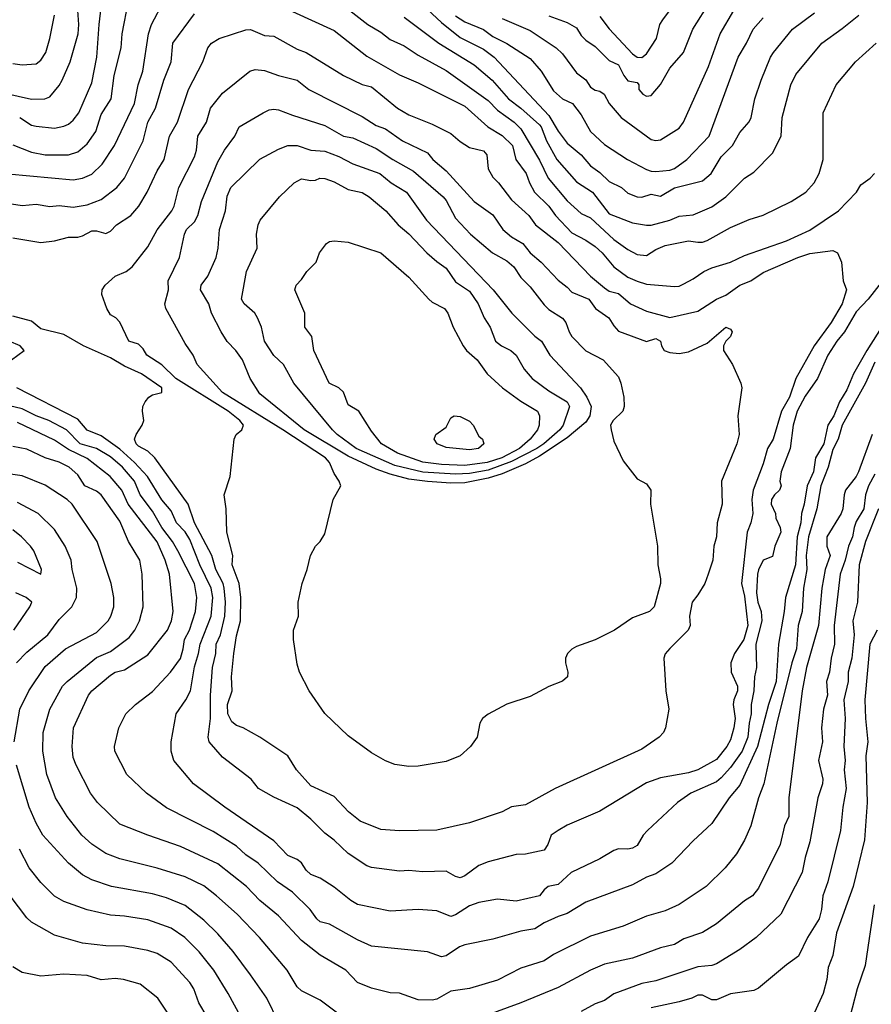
# Model space of a CAD drawing. Header units: metres. Extents: x -46681 to -43747, y -240911 to -237677.
# Tile 90 of 256: x -45751 to -45660, y -240743 to -240637. Entities that reach past the tile are written whole.
import ezdxf

# ---------------------------------------------------------------- set-up
doc = ezdxf.new("R2010")
doc.units = ezdxf.units.M
doc.layers.add('CONTOUR_INDEX', color=1, linetype='Continuous')
doc.layers.add('CONTOUR_INTER', color=3, linetype='Continuous')

msp = doc.modelspace()

# ---------------------------------------------------------------- linework, layer by layer
at = {"layer": 'CONTOUR_INDEX'}
for points, elevation in [([(-45752.6, -240653.54), (-45745.6, -240654.2), (-45744.6, -240654.03), (-45743.6, -240653.6), (-45742.5, -240652.52), (-45741.17, -240650.52), (-45739.04, -240646.02), (-45738.65, -240644.02), (-45738.14, -240642.52), (-45737.53, -240638.52), (-45737.22, -240637.52), (-45735.89, -240635.02)], 125), ([(-45694.6, -240636.61), (-45692.6, -240637.32), (-45691.6, -240637.9), (-45691.1, -240638.71), (-45690.6, -240639.22), (-45689.6, -240639.9), (-45688.1, -240641.39), (-45687.1, -240641.86), (-45686.52, -240643.02), (-45686.1, -240643.58), (-45685.1, -240643.74), (-45684.92, -240644.02), (-45684.94, -240644.52), (-45684.51, -240645.02), (-45684.1, -240645.21), (-45683.6, -240645.16), (-45682.6, -240643.97), (-45681.6, -240642.21), (-45680.12, -240640.52), (-45679.12, -240638.02), (-45677.25, -240635.02)], 120), ([(-45715.92, -240636.02), (-45714.01, -240637.52), (-45712.6, -240638.34), (-45711.6, -240639.15), (-45710.1, -240639.82), (-45708.6, -240640.81), (-45705.6, -240642.45), (-45701.1, -240645.67), (-45700.1, -240646.71), (-45698.3, -240648.02), (-45697.6, -240648.71), (-45695.6, -240652.09), (-45694.65, -240654.02), (-45692.6, -240656.46), (-45691.1, -240657.81), (-45690.1, -240658.26), (-45687.6, -240660.6), (-45686.1, -240661.69), (-45685.1, -240662.22), (-45684.1, -240662.31), (-45683.1, -240661.66), (-45682.1, -240661.25), (-45679.6, -240660.75), (-45678.6, -240660.9), (-45678.1, -240660.89), (-45677.6, -240660.72), (-45675.1, -240659.31), (-45673.1, -240658.46), (-45671.6, -240658), (-45668.6, -240656.52), (-45667.03, -240655.52), (-45666.11, -240654.52), (-45665.6, -240653.52), (-45665.14, -240652.02), (-45665.16, -240647.02), (-45663.75, -240644.02), (-45661.7, -240641.52), (-45659.47, -240639.52)], 125), ([(-45722.59, -240650.52), (-45721.6, -240650.5), (-45720.1, -240651), (-45718.6, -240651.13), (-45717.1, -240651.68), (-45715.6, -240652.47), (-45712.71, -240653.52), (-45711.49, -240654.52), (-45709.87, -240655.52), (-45707.69, -240658.52), (-45700.57, -240666.02), (-45698.54, -240668.52), (-45696.1, -240670.99), (-45695.37, -240671.52), (-45694.48, -240673.02), (-45691.2, -240676.52), (-45690.5, -240677.52), (-45690.06, -240678.52), (-45690.2, -240679.52), (-45690.6, -240680.22), (-45692.6, -240681.87), (-45695.6, -240683.85), (-45697.1, -240684.66), (-45699.6, -240685.75), (-45701.1, -240686.23), (-45703.6, -240686.7), (-45705.1, -240686.74), (-45707.6, -240686.59), (-45709.6, -240686.33), (-45711.6, -240685.79), (-45713.1, -240685.24), (-45716.1, -240683.85), (-45720.83, -240681.02), (-45725.6, -240677.15), (-45726.63, -240675.52), (-45727.46, -240673.52), (-45728.16, -240672.52), (-45729.1, -240671.55), (-45729.75, -240670.52), (-45730.78, -240668.52), (-45731.07, -240667.52), (-45731.95, -240666.02), (-45731.87, -240665.52), (-45731.17, -240664.52), (-45730.29, -240662.52), (-45730.06, -240661.52), (-45729.92, -240659.52), (-45729.27, -240657.52), (-45729.1, -240655.96), (-45728.7, -240655.02), (-45725.6, -240651.98), (-45723.6, -240650.91), (-45722.59, -240650.52)], 130), ([(-45658.25, -240669.02), (-45660.48, -240672.52), (-45661.89, -240675.02), (-45662.6, -240676.72), (-45663.4, -240678.02), (-45664, -240679.52), (-45664.67, -240680.52), (-45665.09, -240682.52), (-45665.96, -240684.02), (-45666.2, -240685.52), (-45666.86, -240687.02), (-45667.18, -240689.02), (-45667.48, -240690.02), (-45667.54, -240691.02), (-45667.96, -240692.52), (-45668.11, -240695.52), (-45669.2, -240699.02), (-45669.32, -240700.52), (-45669.95, -240704.02), (-45670.2, -240708.02), (-45671.01, -240710.52), (-45672.21, -240715.02), (-45674.1, -240719.16), (-45675.25, -240720.52), (-45677.1, -240723.27), (-45679.1, -240725.12), (-45681.4, -240727.52), (-45683.1, -240728.67), (-45684.1, -240729.04), (-45685.6, -240729.85), (-45690.6, -240731.73), (-45692.6, -240732.94), (-45693.6, -240733.25), (-45695.1, -240733.94), (-45696.1, -240734.58), (-45697.6, -240734.82), (-45700.6, -240735.69), (-45703.6, -240736.31), (-45704.18, -240736.52), (-45705.6, -240737.47), (-45706.1, -240737.6), (-45707.6, -240737.03), (-45713.6, -240736.45), (-45715.1, -240735.76), (-45718.1, -240734.06), (-45719.1, -240733.81), (-45719.46, -240733.52), (-45720.2, -240732.52), (-45722.1, -240730.66), (-45723.69, -240729.52), (-45725.77, -240727.52), (-45727.1, -240726.62), (-45728.1, -240725.69), (-45730.6, -240724.12), (-45735.6, -240721.59), (-45737.76, -240720.02), (-45739.85, -240718.02), (-45741.16, -240715.52), (-45741.17, -240715.02), (-45740.71, -240713.02), (-45739.95, -240711.52), (-45738.94, -240710.52), (-45737.1, -240709.11), (-45735.18, -240707.02), (-45734.1, -240705.55), (-45733.8, -240704.52), (-45733.68, -240703.52), (-45733.12, -240702.52), (-45732.5, -240700.52), (-45732.33, -240699.02), (-45732.59, -240697.52), (-45734.37, -240694.02), (-45734.94, -240693.02), (-45736.09, -240691.52), (-45737.1, -240689.74), (-45738.43, -240688.02), (-45739.04, -240686.52), (-45740.32, -240685.02), (-45741.6, -240683.93), (-45743.1, -240683.03), (-45744.85, -240682.52), (-45746.34, -240681.02), (-45748.23, -240680.02), (-45749.6, -240679.52), (-45751.1, -240678.78), (-45759.6, -240676.77)], 125), ([(-45751.6, -240695.23), (-45749.07, -240696.52), (-45749, -240696.02), (-45749.85, -240694.02), (-45750.19, -240693.52), (-45751.16, -240692.52), (-45752.1, -240691.77)], 120), ([(-45751.99, -240702.52), (-45750.26, -240700.02), (-45750.06, -240699.52), (-45750.65, -240699.02), (-45751.78, -240698.52)], 120), ([(-45659.35, -240702.52), (-45660.14, -240704.02), (-45660.68, -240710.02), (-45660.62, -240712.02), (-45660.35, -240714.52), (-45660.57, -240716.02), (-45660.42, -240721.02), (-45660.72, -240725.02), (-45661.94, -240730.02), (-45663.73, -240735.02), (-45664.1, -240737.43), (-45664.6, -240738.73), (-45664.77, -240740.02), (-45665.15, -240741.52), (-45666.1, -240743.55)], 120), ([(-45731.24, -240744.02), (-45732.12, -240742.52), (-45732.68, -240741.02), (-45733.1, -240740.33), (-45735.1, -240738.15), (-45736.6, -240737.21), (-45737.6, -240736.9), (-45740.1, -240736.45), (-45742.1, -240736.41), (-45744.6, -240736.11), (-45747.6, -240735.25), (-45750.1, -240733.86), (-45750.6, -240733.39), (-45752.37, -240731.02)], 120)]:
    msp.add_lwpolyline(points, dxfattribs=dict(at, elevation=elevation))
at = {"layer": 'CONTOUR_INTER'}
for points, elevation in [([(-45751.35, -240647.52), (-45750.1, -240648.32), (-45749.6, -240648.43), (-45747.6, -240648.64), (-45746.6, -240648.44), (-45746.1, -240648.21), (-45745.6, -240647.81), (-45745.01, -240647.02), (-45743.6, -240643.78), (-45743.06, -240641.02), (-45742.82, -240637.52), (-45742.37, -240633.52)], 123), ([(-45689.1, -240636.66), (-45688.1, -240638), (-45685.6, -240640.67), (-45685.1, -240641.05), (-45684.6, -240641.07), (-45684.1, -240640.67), (-45683.04, -240639.02), (-45682.66, -240637.52), (-45682.37, -240637.02), (-45680.1, -240633.94)], 119), ([(-45754.1, -240644.63), (-45750.1, -240645.53), (-45748.64, -240645.52), (-45748.1, -240645.28), (-45747.1, -240644.09), (-45746.78, -240643.52), (-45745.94, -240641.52), (-45745.09, -240638.52), (-45744.99, -240637.52), (-45745.15, -240635.52)], 122), ([(-45752.1, -240650.46), (-45750.1, -240651.22), (-45748.6, -240651.5), (-45746.1, -240651.51), (-45745.1, -240651.2), (-45744.1, -240650.33), (-45743.19, -240649.02), (-45742.6, -240647.19), (-45741.55, -240645.52), (-45741.22, -240643.02), (-45740.45, -240640.02), (-45740.37, -240638.52), (-45739.66, -240635.02)], 124), ([(-45708.1, -240635.46), (-45706.1, -240637.32), (-45704.1, -240638.91), (-45701.6, -240640.19), (-45700.44, -240641.02), (-45694.6, -240647.3), (-45693.6, -240648.98), (-45692.6, -240650.27), (-45691.11, -240651.52), (-45690.1, -240652.69), (-45689.1, -240653.4), (-45688.1, -240654.36), (-45686.8, -240655.02), (-45686.1, -240655.62), (-45685.12, -240656.02), (-45684.6, -240656.06), (-45683.6, -240655.74), (-45682.6, -240655.96), (-45681.1, -240655.06), (-45678.1, -240654.3), (-45677.16, -240653.52), (-45676.1, -240651.73), (-45674.87, -240650.52), (-45674.1, -240649.11), (-45673.1, -240647.99), (-45672.89, -240647.52), (-45672.47, -240645.52), (-45671.81, -240643.52), (-45670.79, -240641.02), (-45670.47, -240640.52), (-45668.44, -240638.02), (-45666.1, -240636.29)], 123), ([(-45754.1, -240656.5), (-45751.1, -240656.97), (-45749.6, -240656.82), (-45748.1, -240657.06), (-45747.1, -240656.97), (-45745.6, -240657.12), (-45744.1, -240656.89), (-45742.6, -240656.31), (-45740.92, -240655.02), (-45740.1, -240654.03), (-45738.09, -240650.02), (-45737.62, -240648.02), (-45736.78, -240646.52), (-45735.89, -240643.52), (-45735.11, -240641.52), (-45734.91, -240639.52), (-45732.6, -240636.39)], 126), ([(-45752.1, -240641.72), (-45751.1, -240641.87), (-45749.6, -240641.75), (-45749.1, -240641.36), (-45748.53, -240640.52), (-45748.11, -240639.02), (-45747.61, -240636.52)], 121), ([(-45722.1, -240636.12), (-45717.6, -240638.17), (-45714.1, -240640.94), (-45710.6, -240642.94), (-45708.6, -240643.8), (-45703.6, -240646.28), (-45701.12, -240648.52), (-45699.6, -240649.45), (-45698.47, -240650.52), (-45698.12, -240652.02), (-45697.03, -240653.52), (-45696.66, -240654.52), (-45696.11, -240655.52), (-45694.6, -240657.02), (-45693.87, -240658.02), (-45692.1, -240659.87), (-45690.6, -240660.66), (-45689.6, -240661.34), (-45688.85, -240662.02), (-45687.6, -240663.54), (-45686.1, -240664.63), (-45685.1, -240665.09), (-45684.1, -240665.38), (-45681.1, -240665.66), (-45680.6, -240665.6), (-45680.1, -240665.37), (-45679.1, -240664.83), (-45677.97, -240664.02), (-45677.1, -240663.64), (-45675.1, -240663.02), (-45673.6, -240662.31), (-45669.1, -240660.74), (-45666.6, -240659.59), (-45663.5, -240657.52), (-45661.56, -240655.52), (-45661.1, -240654.72), (-45660.1, -240654.01), (-45659.63, -240653.52)], 126), ([(-45710.1, -240636.74), (-45706.39, -240639.52), (-45702.6, -240641.85), (-45700.68, -240643.52), (-45698.9, -240645.52), (-45697.6, -240646.49), (-45695.6, -240648.28), (-45695.39, -240648.52), (-45694.85, -240650.02), (-45693.71, -240652.02), (-45691.6, -240654.4), (-45689.91, -240655.52), (-45688.1, -240657.86), (-45685.6, -240658.83), (-45684.1, -240659.05), (-45683.6, -240659.05), (-45681.6, -240658.54), (-45680.6, -240658.09), (-45679.1, -240657.96), (-45677.1, -240657.1), (-45675.6, -240656.03), (-45673.6, -240654.03), (-45672.6, -240653.37), (-45670.6, -240651.32), (-45669.67, -240649.52), (-45669.54, -240647.52), (-45668.62, -240644.02), (-45668.1, -240642.91), (-45665.3, -240639.52), (-45663.1, -240637.96), (-45661.34, -240636.52)], 124), ([(-45704.6, -240636.61), (-45703.6, -240637.24), (-45701.6, -240638.05), (-45700.6, -240638.82), (-45699.1, -240639.57), (-45696.6, -240641.18), (-45695.41, -240642.52), (-45694.1, -240644.65), (-45693.1, -240645.51), (-45692.03, -240646.02), (-45691.1, -240647.23), (-45690.12, -240649.02), (-45688.6, -240650.39), (-45686.15, -240652.02), (-45684.1, -240653.08), (-45683.6, -240653.27), (-45683.1, -240653.3), (-45681.6, -240653.17), (-45681.1, -240652.98), (-45679.77, -240652.02), (-45677.37, -240649.52), (-45674.26, -240641.02), (-45673.37, -240639.52), (-45672.68, -240638.02), (-45671.6, -240636.8)], 122), ([(-45699.6, -240636.89), (-45696.6, -240638.19), (-45693.8, -240640.02), (-45693.1, -240640.69), (-45691.6, -240642.7), (-45690.6, -240643.46), (-45690.1, -240644.25), (-45689.6, -240644.58), (-45689.1, -240644.68), (-45688.65, -240645.02), (-45688.12, -240646.02), (-45686.82, -240647.52), (-45683.6, -240649.86), (-45683.1, -240649.97), (-45682.6, -240649.9), (-45680.6, -240648.64), (-45680.15, -240648.02), (-45677.44, -240642.02), (-45676.22, -240638.52), (-45674.72, -240636.02)], 121), ([(-45728.42, -240638.52), (-45727.1, -240638.1), (-45726.6, -240638.06), (-45725.1, -240638.71), (-45724.1, -240638.78), (-45721.6, -240640.17), (-45720.6, -240640.52), (-45716.62, -240643.02), (-45714.6, -240643.96), (-45713.6, -240644.23), (-45710.83, -240646.52), (-45709.6, -240647.22), (-45707.1, -240648.22), (-45705.1, -240649.21), (-45704.1, -240650.1), (-45703.1, -240650.74), (-45701.6, -240651.08), (-45701.23, -240651.52), (-45701.09, -240653.02), (-45700.6, -240653.93), (-45700, -240654.52), (-45698.6, -240656.35), (-45696.74, -240658.02), (-45696, -240659.02), (-45693.6, -240660.94), (-45690.1, -240664.54), (-45688.6, -240665.8), (-45688.1, -240666.14), (-45687.1, -240666.39), (-45685.82, -240667.52), (-45684.1, -240668.28), (-45681.6, -240668.99), (-45678.6, -240668.29), (-45676.6, -240667.02), (-45675.6, -240666.59), (-45674.1, -240665.5), (-45672.91, -240665.02), (-45671.6, -240664.14), (-45667.86, -240662.52), (-45666.6, -240662.1), (-45664.1, -240661.78), (-45663.6, -240662.05), (-45663.2, -240663.02), (-45663.02, -240665.02), (-45662.64, -240666.02), (-45663.1, -240667.52), (-45664.3, -240669.52), (-45666.12, -240672.02), (-45668.1, -240675.52), (-45668.78, -240677.52), (-45669.62, -240679.02), (-45670.52, -240682.02), (-45671.11, -240683.02), (-45671.6, -240684.67), (-45672.67, -240687.52), (-45672.79, -240688.52), (-45672.71, -240690.02), (-45672.92, -240691.02), (-45673.31, -240692.02), (-45673.91, -240697.52), (-45673.6, -240698.88), (-45673.25, -240702.02), (-45673.66, -240703.52), (-45674.65, -240705.02), (-45675.07, -240706.02), (-45675.03, -240707.02), (-45674.36, -240708.52), (-45674.34, -240709.02), (-45674.75, -240710.02), (-45674.8, -240710.52), (-45674.6, -240712.02), (-45674.73, -240713.02), (-45675.1, -240714.29), (-45675.47, -240715.02), (-45676.6, -240716.39), (-45678.6, -240717.5), (-45679.6, -240717.82), (-45682.6, -240718.37), (-45684.1, -240718.9), (-45689.1, -240721.95), (-45692.6, -240723.46), (-45693.6, -240724.02), (-45694.32, -240724.52), (-45694.7, -240725.52), (-45695.1, -240726.13), (-45697.1, -240726.56), (-45698.1, -240726.59), (-45701.1, -240727.39), (-45702.1, -240727.79), (-45703.6, -240728.9), (-45704.1, -240729.11), (-45704.6, -240728.97), (-45705.6, -240728.38), (-45708.1, -240728.47), (-45709.6, -240728.33), (-45710.6, -240728.38), (-45713.6, -240728), (-45714.1, -240727.8), (-45716.1, -240726.5), (-45717.6, -240725.08), (-45718.6, -240724.31), (-45720.1, -240722.81), (-45721.6, -240721.61), (-45724.1, -240720.45), (-45725.72, -240719.52), (-45726.52, -240718.52), (-45729.6, -240716.17), (-45731.02, -240714.52), (-45731.14, -240714.02), (-45730.88, -240712.02), (-45730.88, -240709.52), (-45730.66, -240706.52), (-45730.31, -240705.02), (-45730.26, -240704.02), (-45729.82, -240703.02), (-45729.34, -240701.02), (-45729.27, -240699.52), (-45729.42, -240698.02), (-45729.53, -240697.52), (-45730.32, -240696.02), (-45730.72, -240694.52), (-45732.61, -240691.02), (-45733.29, -240689.02), (-45736.85, -240684.02), (-45737.6, -240683.32), (-45738.6, -240682.79), (-45738.84, -240682.52), (-45739.02, -240682.02), (-45738.87, -240681.52), (-45738.22, -240680.52), (-45738.05, -240680.02), (-45738.18, -240679.02), (-45738.13, -240678.52), (-45737.9, -240678.02), (-45737.51, -240677.52), (-45737.1, -240677.27), (-45736.09, -240677.02), (-45736.1, -240676.52), (-45738.29, -240675.02), (-45740.1, -240674.2), (-45741.6, -240673.3), (-45744.49, -240672.02), (-45746.6, -240670.79), (-45749.1, -240670.18), (-45750.1, -240669.36), (-45752.1, -240668.82)], 127), ([(-45752.1, -240660.44), (-45749.1, -240660.91), (-45747.6, -240660.74), (-45746.1, -240660.34), (-45745.1, -240660.35), (-45744.6, -240660.22), (-45743.6, -240659.68), (-45743.1, -240659.68), (-45742.1, -240659.95), (-45741.6, -240659.7), (-45740.98, -240659.02), (-45739.42, -240658.02), (-45738.58, -240657.02), (-45737.69, -240655.52), (-45736.6, -240653.23), (-45735.85, -240652.02), (-45735.27, -240649.52), (-45734.43, -240648.02), (-45733.23, -240644.52), (-45731.71, -240641.52), (-45731.17, -240640.02), (-45730.76, -240639.52), (-45729.94, -240639.02), (-45728.42, -240638.52)], 127), ([(-45726.65, -240642.52), (-45726.1, -240642.35), (-45725.1, -240642.45), (-45723.6, -240643), (-45721.6, -240643.5), (-45720.32, -240644.52), (-45714.6, -240647.4), (-45713.1, -240648.37), (-45712.1, -240648.72), (-45710.3, -240650.02), (-45707.6, -240651.3), (-45707.04, -240652.02), (-45705.6, -240653.25), (-45702.58, -240656.52), (-45700.6, -240657.95), (-45699.53, -240659.52), (-45698.6, -240660.3), (-45697.36, -240661.02), (-45696.59, -240662.02), (-45695.42, -240663.02), (-45693.6, -240664.98), (-45692.6, -240665.73), (-45692.1, -240666.27), (-45690.31, -240667.02), (-45689.57, -240668.02), (-45688.13, -240669.02), (-45687.6, -240669.88), (-45687.1, -240670.43), (-45684.1, -240671.56), (-45683.1, -240671.24), (-45682.59, -240671.52), (-45682.51, -240672.02), (-45682.21, -240672.52), (-45681.6, -240672.74), (-45680.6, -240672.82), (-45679.6, -240672.65), (-45677.6, -240671.71), (-45675.6, -240670.01), (-45675.1, -240670.23), (-45674.93, -240670.52), (-45675.09, -240671.02), (-45675.59, -240671.52), (-45675.86, -240672.02), (-45675.85, -240672.52), (-45674.87, -240674.02), (-45673.99, -240676.02), (-45673.89, -240676.52), (-45674.3, -240679.52), (-45674.15, -240681.52), (-45674.4, -240682.52), (-45676.05, -240686.52), (-45675.98, -240689.02), (-45676.51, -240691.02), (-45676.58, -240692.52), (-45676.87, -240693.52), (-45676.99, -240695.02), (-45677.49, -240696.52), (-45677.86, -240697.52), (-45678.6, -240698.75), (-45679.22, -240699.52), (-45679.5, -240701.02), (-45679.42, -240702.02), (-45679.65, -240702.52), (-45681.6, -240704.48), (-45682.1, -240705.08), (-45682.25, -240705.52), (-45682.04, -240709.02), (-45681.72, -240711.02), (-45682.05, -240713.02), (-45682.3, -240713.52), (-45682.76, -240714.02), (-45684.6, -240715.29), (-45693.89, -240719.52), (-45697.1, -240721.28), (-45698.6, -240721.5), (-45699.6, -240722.01), (-45703.1, -240723.2), (-45706.6, -240724), (-45710.6, -240724.07), (-45712.6, -240723.93), (-45714.83, -240723.02), (-45716.09, -240722.02), (-45717.6, -240720.38), (-45720.1, -240719.25), (-45721.64, -240717.52), (-45722.6, -240716.01), (-45725.6, -240714.02), (-45727.36, -240713.02), (-45728.1, -240712.76), (-45728.6, -240712.35), (-45729.01, -240711.52), (-45729.07, -240710.52), (-45728.56, -240709.02), (-45728.62, -240707.52), (-45728.39, -240705.02), (-45728.1, -240703.12), (-45727.67, -240701.52), (-45727.62, -240699.02), (-45727.82, -240697.52), (-45728.56, -240695.52), (-45728.48, -240694.52), (-45729.14, -240692.02), (-45729.21, -240689.52), (-45729.41, -240688.02), (-45728.78, -240686.02), (-45728.35, -240682.02), (-45728.14, -240681.52), (-45727.51, -240681.02), (-45727.35, -240680.52), (-45727.72, -240680.02), (-45728.99, -240679.02), (-45734.6, -240675.52), (-45736.1, -240674.06), (-45737.7, -240673.02), (-45738.1, -240672.33), (-45738.6, -240671.84), (-45739.63, -240671.52), (-45740.6, -240669.48), (-45741.03, -240669.02), (-45741.6, -240668.69), (-45742.01, -240668.02), (-45742.53, -240666.52), (-45742.52, -240666.02), (-45742.17, -240665.52), (-45741.12, -240664.52), (-45739.94, -240664.02), (-45739.29, -240663.52), (-45737.6, -240661.38), (-45736.6, -240659.56), (-45735.04, -240657.52), (-45734.79, -240657.02), (-45734.29, -240655.02), (-45732.6, -240651.72), (-45732.38, -240651.02), (-45732.23, -240649.52), (-45731.31, -240648.02), (-45730.87, -240646.52), (-45729.6, -240644.9), (-45726.65, -240642.52)], 128), ([(-45725.22, -240647.02), (-45724.6, -240646.7), (-45724.1, -240646.61), (-45723.6, -240646.67), (-45722.1, -240647.27), (-45718.6, -240648.36), (-45716.6, -240649.53), (-45715.6, -240649.7), (-45713.1, -240650.85), (-45711.32, -240652.02), (-45709.1, -240653.26), (-45705.92, -240656.02), (-45705.6, -240656.4), (-45704.6, -240658.3), (-45702.97, -240660.02), (-45700.62, -240662.02), (-45699.1, -240662.88), (-45698.35, -240663.52), (-45697.6, -240664.68), (-45696.6, -240665.68), (-45695.1, -240667.61), (-45694.6, -240668.11), (-45693.1, -240669.06), (-45692.77, -240669.52), (-45692.42, -240670.52), (-45692.11, -240671.02), (-45690.6, -240672.55), (-45688.77, -240673.52), (-45687.1, -240675.34), (-45686.85, -240676.02), (-45686.53, -240677.52), (-45686.49, -240678.52), (-45686.66, -240679.02), (-45687.69, -240680.02), (-45687.96, -240680.52), (-45687.89, -240681.02), (-45687.6, -240682.26), (-45686.6, -240684.35), (-45685.1, -240686.27), (-45684.1, -240686.83), (-45683.65, -240687.52), (-45683.66, -240689.02), (-45682.93, -240693.52), (-45682.9, -240695.52), (-45682.61, -240697.02), (-45682.6, -240697.52), (-45683.3, -240700.02), (-45683.8, -240700.52), (-45685.6, -240701.21), (-45687.54, -240702.52), (-45689.6, -240703.58), (-45691.6, -240704.27), (-45692.1, -240704.56), (-45692.59, -240705.02), (-45692.81, -240705.52), (-45692.81, -240706.02), (-45692.53, -240707.02), (-45692.57, -240707.52), (-45693.1, -240708), (-45694.6, -240708.57), (-45696.6, -240709.64), (-45699.1, -240710.48), (-45701.1, -240711.53), (-45701.7, -240712.02), (-45702, -240712.52), (-45702.29, -240714.02), (-45702.97, -240715.02), (-45704.09, -240716.02), (-45705.6, -240716.63), (-45708.6, -240717.13), (-45709.6, -240717.16), (-45711.1, -240716.93), (-45712.1, -240716.55), (-45713.6, -240715.7), (-45716.1, -240713.86), (-45718.6, -240711.47), (-45720.3, -240709.02), (-45721.32, -240707.02), (-45721.6, -240706.19), (-45721.96, -240703.52), (-45721.97, -240702.52), (-45721.44, -240701.02), (-45721.46, -240699.52), (-45721.03, -240697.52), (-45720.5, -240696.02), (-45720.16, -240694.52), (-45719.62, -240693.52), (-45719.1, -240693), (-45718.6, -240692.2), (-45717.72, -240688.52), (-45716.91, -240687.02), (-45717.08, -240686.52), (-45717.6, -240685.71), (-45718.11, -240684.52), (-45718.55, -240684.02), (-45723.12, -240681.02), (-45729.6, -240677.02), (-45732.32, -240674.02), (-45732.74, -240673.02), (-45733.6, -240671.76), (-45735.69, -240668.02), (-45735.78, -240667.52), (-45735.38, -240666.02), (-45735.42, -240665.02), (-45734.2, -240662.52), (-45733.68, -240660.02), (-45733.45, -240659.52), (-45732.6, -240658.7), (-45732.24, -240658.02), (-45731.84, -240656.52), (-45730.1, -240652.26), (-45729.39, -240651.02), (-45728.27, -240649.52), (-45727.79, -240648.52), (-45725.22, -240647.02)], 129), ([(-45719.14, -240654.02), (-45718.6, -240654.05), (-45717.6, -240654.4), (-45716.1, -240655.22), (-45714.6, -240655.57), (-45713.87, -240656.02), (-45712.08, -240657.52), (-45710.76, -240659.02), (-45709.6, -240660), (-45707.66, -240662.02), (-45706.6, -240662.98), (-45705.6, -240663.67), (-45704.6, -240665.15), (-45703.1, -240666.16), (-45702.17, -240667.52), (-45701.53, -240669.02), (-45700.87, -240670.02), (-45700.29, -240671.52), (-45699.66, -240672.02), (-45698.67, -240672.52), (-45698.1, -240673.01), (-45697.23, -240674.52), (-45696.37, -240675.52), (-45694.6, -240676.86), (-45692.61, -240678.02), (-45692.38, -240678.52), (-45693.05, -240680.52), (-45693.41, -240681.02), (-45695.12, -240682.52), (-45695.88, -240683.02), (-45698.6, -240684.44), (-45701.1, -240685.34), (-45703.1, -240685.71), (-45704.6, -240685.8), (-45708.1, -240685.58), (-45711.1, -240684.86), (-45715.24, -240683.02), (-45717.3, -240681.52), (-45717.79, -240681.02), (-45721.93, -240676.02), (-45723.04, -240674.02), (-45724.1, -240673.05), (-45725.07, -240671.52), (-45725.42, -240670.02), (-45725.83, -240669.02), (-45726.13, -240668.52), (-45727.27, -240667.52), (-45727.56, -240667.02), (-45727.02, -240664.02), (-45725.87, -240661.52), (-45725.93, -240660.02), (-45725.77, -240659.02), (-45725.56, -240658.52), (-45723.48, -240656.02), (-45721.9, -240654.52), (-45721.1, -240654.1), (-45720.1, -240654.27), (-45719.6, -240654.23), (-45719.14, -240654.02)], 131), ([(-45718.43, -240661.02), (-45718.1, -240660.8), (-45717.6, -240660.75), (-45716.1, -240660.9), (-45712.6, -240662.04), (-45709.6, -240664.63), (-45707.47, -240667.02), (-45707.1, -240667.34), (-45705.77, -240668.02), (-45705.43, -240668.52), (-45704.86, -240670.02), (-45703.78, -240672.02), (-45703.4, -240672.52), (-45702.29, -240673.52), (-45701.21, -240675.02), (-45699.56, -240676.52), (-45697.6, -240677.95), (-45695.81, -240679.02), (-45695.58, -240679.52), (-45695.61, -240680.52), (-45695.8, -240681.02), (-45696.59, -240682.02), (-45697.74, -240683.02), (-45699.64, -240684.02), (-45701.21, -240684.52), (-45703.6, -240684.85), (-45706.1, -240684.74), (-45708.1, -240684.48), (-45710.82, -240683.52), (-45712.53, -240682.52), (-45713.6, -240681.17), (-45714.98, -240679.02), (-45716.1, -240678.36), (-45716.6, -240677), (-45717.1, -240676.52), (-45718.16, -240676.02), (-45719.81, -240672.52), (-45720.01, -240671.02), (-45720.76, -240670.02), (-45720.76, -240668.52), (-45721.83, -240666.02), (-45721.7, -240665.52), (-45721.1, -240664.89), (-45720.54, -240664.02), (-45719.53, -240663.02), (-45719.18, -240662.02), (-45718.43, -240661.02)], 132), ([(-45658.8, -240665.02), (-45660.31, -240667.02), (-45661.6, -240668.35), (-45662.88, -240670.52), (-45663.69, -240671.52), (-45664.65, -240673.02), (-45665.75, -240675.52), (-45667.1, -240677.42), (-45667.96, -240679.02), (-45668.38, -240680.52), (-45668.68, -240683.02), (-45669.66, -240685.52), (-45669.79, -240686.52), (-45669.67, -240687.02), (-45669.84, -240687.52), (-45670.38, -240688.02), (-45670.69, -240688.52), (-45670.72, -240689.02), (-45670.26, -240690.02), (-45670.22, -240690.52), (-45669.76, -240691.52), (-45669.71, -240692.02), (-45670.34, -240693.52), (-45670.6, -240694.61), (-45671.6, -240695.01), (-45672.1, -240696.04), (-45672.19, -240696.52), (-45672.31, -240698.52), (-45672.15, -240699.52), (-45671.79, -240700.52), (-45671.72, -240701.52), (-45672.38, -240704.02), (-45672.29, -240706.52), (-45672.53, -240707.52), (-45672.6, -240709.02), (-45672.89, -240710.52), (-45672.87, -240711.52), (-45673.1, -240712.52), (-45673.22, -240714.02), (-45673.83, -240715.52), (-45675.1, -240717.25), (-45676.1, -240718.37), (-45676.6, -240718.79), (-45679.35, -240720.02), (-45680.79, -240721.02), (-45684.01, -240724.02), (-45684.48, -240724.52), (-45685.1, -240725.64), (-45685.6, -240725.93), (-45686.1, -240726.04), (-45687.1, -240726.01), (-45687.6, -240726.17), (-45689.1, -240727.06), (-45692.17, -240728.52), (-45693.6, -240729.83), (-45694.64, -240730.02), (-45695.1, -240730.38), (-45695.6, -240731.03), (-45698.1, -240731.62), (-45700.1, -240731.39), (-45702.1, -240731.77), (-45703.1, -240732.11), (-45704.6, -240733.09), (-45705.1, -240733.24), (-45706.6, -240732.63), (-45708.6, -240732.49), (-45711.6, -240732.67), (-45715.1, -240731.95), (-45715.82, -240731.52), (-45717.6, -240730.11), (-45719.1, -240729.15), (-45720.1, -240728.75), (-45720.6, -240728.29), (-45721.1, -240727.48), (-45721.6, -240727.12), (-45722.6, -240726.72), (-45724.1, -240725.13), (-45729.36, -240721.52), (-45732.71, -240719.02), (-45734.81, -240716.52), (-45735.11, -240715.52), (-45735.1, -240714.52), (-45734.58, -240711.52), (-45733.53, -240710.02), (-45733.04, -240709.02), (-45732.6, -240706.47), (-45732.15, -240705.02), (-45731.99, -240704.02), (-45730.82, -240701.02), (-45730.63, -240699.02), (-45730.81, -240698.02), (-45732.04, -240695.52), (-45733.1, -240692.78), (-45733.6, -240691.99), (-45734.53, -240691.02), (-45735.1, -240689.71), (-45736.1, -240688.53), (-45737.63, -240686.02), (-45739.02, -240684.52), (-45740.6, -240683.1), (-45742.6, -240681.66), (-45744.1, -240681.08), (-45745.1, -240679.89), (-45751.64, -240676.52)], 126), ([(-45752.24, -240673.52), (-45750.88, -240672.52), (-45751.3, -240672.02), (-45752.49, -240671.52)], 126), ([(-45659.6, -240673.76), (-45660.62, -240676.02), (-45663.12, -240680.52), (-45663.54, -240682.02), (-45664.1, -240683.15), (-45664.6, -240685.02), (-45665.42, -240687.02), (-45665.82, -240689.52), (-45666.73, -240692.52), (-45666.96, -240694.52), (-45666.92, -240696.02), (-45667.27, -240698.02), (-45667.41, -240700.52), (-45667.82, -240702.02), (-45668.03, -240704.52), (-45668.51, -240706.02), (-45670.11, -240712.52), (-45671.51, -240719.02), (-45672.1, -240720.52), (-45672.9, -240723.52), (-45673.6, -240725.06), (-45674.44, -240726.52), (-45675.65, -240728.02), (-45677.7, -240730.02), (-45680.6, -240731.95), (-45682.1, -240732.64), (-45684.1, -240733.23), (-45686.6, -240734.29), (-45690.1, -240735.38), (-45694.1, -240737.35), (-45695.1, -240738.03), (-45697.6, -240738.81), (-45700.1, -240740.09), (-45703.1, -240740.99), (-45705.1, -240741.26), (-45706.6, -240742.12), (-45707.1, -240742.25), (-45708.6, -240742.19), (-45710.6, -240741.5), (-45711.6, -240741.45), (-45713.6, -240740.96), (-45715.1, -240740.32), (-45716.37, -240739.02), (-45719.1, -240737.41), (-45721.1, -240735.83), (-45723.6, -240733.2), (-45725.6, -240731.53), (-45727.01, -240730.02), (-45730.1, -240727.6), (-45734.1, -240725.75), (-45737.6, -240724.54), (-45740.6, -240723.33), (-45743, -240721.02), (-45743.76, -240720.02), (-45745.3, -240717.02), (-45745.6, -240716.18), (-45745.71, -240715.02), (-45745.58, -240713.02), (-45743.96, -240709.52), (-45743.62, -240709.02), (-45741.6, -240707.35), (-45741.1, -240707.05), (-45740.1, -240706.78), (-45737.6, -240705.19), (-45735.5, -240702.52), (-45735.06, -240701.52), (-45734.87, -240700.52), (-45735.27, -240696.52), (-45735.73, -240695.02), (-45736.6, -240693.05), (-45739.73, -240689.02), (-45740.39, -240687.52), (-45741.65, -240686.02), (-45744.1, -240684.1), (-45746.1, -240683.15), (-45747.6, -240682.14), (-45751.6, -240680.24)], 124), ([(-45704.73, -240679.52), (-45704.1, -240679.6), (-45703.1, -240680.09), (-45702.69, -240680.52), (-45702.1, -240681.71), (-45701.69, -240682.02), (-45701.54, -240682.52), (-45702.12, -240683.02), (-45703.1, -240683.16), (-45705.6, -240682.91), (-45706.57, -240682.52), (-45706.88, -240682.02), (-45706.69, -240681.52), (-45705.6, -240680.74), (-45705.1, -240679.73), (-45704.73, -240679.52)], 133), ([(-45659.9, -240681.52), (-45661.36, -240685.52), (-45661.61, -240686.02), (-45662.75, -240687.52), (-45662.9, -240688.02), (-45663.03, -240689.52), (-45663.22, -240690.02), (-45664.76, -240692.52), (-45664.77, -240693.52), (-45664.42, -240694.52), (-45664.94, -240696.02), (-45665.28, -240698.02), (-45665.67, -240702.02), (-45666.93, -240706.52), (-45667.41, -240709.02), (-45668.82, -240720.52), (-45668.85, -240722.52), (-45669.31, -240723.52), (-45669.77, -240725.52), (-45672.1, -240730.2), (-45672.75, -240731.02), (-45673.6, -240731.58), (-45676.6, -240734.05), (-45678.1, -240734.97), (-45680.1, -240735.66), (-45681.1, -240736.27), (-45682.6, -240736.6), (-45685.6, -240737.73), (-45688.6, -240738.38), (-45690.1, -240739.03), (-45693.6, -240740.89), (-45697.6, -240742.53), (-45701.6, -240743.99)], 123), ([(-45717.1, -240743.73), (-45719.1, -240742.24), (-45721.1, -240741.22), (-45721.6, -240740.79), (-45722.66, -240739.02), (-45725.63, -240735.52), (-45728.02, -240733.02), (-45730.22, -240731.02), (-45731.6, -240729.98), (-45733.6, -240728.99), (-45736.6, -240728.07), (-45740.6, -240727.07), (-45742.1, -240726.49), (-45743.6, -240725.48), (-45744.68, -240724.52), (-45746.27, -240722.52), (-45747.51, -240720.52), (-45748.43, -240718.02), (-45748.87, -240715.52), (-45748.84, -240713.52), (-45748.1, -240710.99), (-45746.74, -240708.52), (-45746.25, -240708.02), (-45743.1, -240705.46), (-45741.6, -240704.81), (-45739.6, -240703.3), (-45739.01, -240702.52), (-45738.5, -240701.52), (-45738.1, -240700.02), (-45738.22, -240696.52), (-45738.46, -240695.02), (-45739.68, -240693.02), (-45740.6, -240690.82), (-45742.61, -240688.02), (-45743.1, -240687.62), (-45744.36, -240687.02), (-45745.1, -240685.85), (-45746.06, -240685.02), (-45747.1, -240684.51), (-45748.6, -240684.04), (-45750.6, -240683.1), (-45752.1, -240682.82)], 123), ([(-45751.93, -240714.52), (-45751.34, -240711.02), (-45750.37, -240709.02), (-45748.6, -240706.44), (-45746.45, -240704.52), (-45743.1, -240702.77), (-45741.87, -240701.52), (-45741.56, -240701.02), (-45741.26, -240700.02), (-45741.26, -240699.02), (-45741.55, -240697.52), (-45743.03, -240693.02), (-45745.73, -240689.02), (-45746.26, -240688.52), (-45748.6, -240686.98), (-45751.1, -240685.95), (-45753.6, -240685.61)], 122), ([(-45659.6, -240685.78), (-45660.28, -240687.02), (-45660.62, -240688.02), (-45660.78, -240689.52), (-45661.6, -240690.88), (-45661.83, -240691.52), (-45662, -240692.52), (-45662.42, -240693.52), (-45662.79, -240695.02), (-45663.33, -240696.52), (-45663.98, -240702.02), (-45663.93, -240704.02), (-45664.31, -240705.52), (-45664.47, -240707.02), (-45664.79, -240708.02), (-45664.68, -240709.52), (-45665.13, -240711.02), (-45665.32, -240713.02), (-45665.23, -240714.52), (-45665.65, -240716.52), (-45665.19, -240718.52), (-45665.22, -240719.02), (-45665.71, -240720.52), (-45666.6, -240725.25), (-45667.1, -240726.94), (-45667.4, -240728.52), (-45669.71, -240733.02), (-45672.33, -240735.52), (-45674.1, -240736.79), (-45676.6, -240738.33), (-45677.1, -240738.51), (-45678.6, -240738.67), (-45683.1, -240740.17), (-45684.6, -240740.43), (-45687.6, -240741.57), (-45688.6, -240742.27), (-45689.6, -240742.64), (-45691.1, -240743.44)], 122), ([(-45751.68, -240706.02), (-45750.6, -240704.88), (-45748.34, -240703.02), (-45747.1, -240701.38), (-45745.74, -240700.02), (-45745.25, -240699.02), (-45745.21, -240698.02), (-45745.73, -240696.02), (-45745.83, -240695.02), (-45746.48, -240693.52), (-45747.6, -240691.74), (-45749.38, -240690.02), (-45751.6, -240688.81)], 121), ([(-45659.23, -240689.52), (-45660.62, -240693.02), (-45661.29, -240695.52), (-45661.47, -240699.52), (-45661.96, -240701.52), (-45661.82, -240703.02), (-45662.09, -240705.52), (-45662.48, -240707.02), (-45662.48, -240708.02), (-45662.92, -240710.02), (-45662.81, -240712.02), (-45662.95, -240715.02), (-45662.79, -240716.52), (-45662.9, -240717.52), (-45662.67, -240719.52), (-45663.05, -240721.52), (-45663.29, -240724.02), (-45664.65, -240729.52), (-45665.19, -240731.02), (-45665.33, -240732.52), (-45665.57, -240733.52), (-45666.84, -240735.52), (-45667.8, -240737.52), (-45669.1, -240738.43), (-45672.1, -240740.95), (-45672.6, -240741.2), (-45675.1, -240741.57), (-45676.6, -240742.18), (-45677.1, -240742.2), (-45678.1, -240741.71), (-45678.6, -240741.7), (-45679.23, -240742.02), (-45680.6, -240742.43), (-45683.6, -240743.05)], 121), ([(-45723.6, -240744.59), (-45724.85, -240742.02), (-45726.6, -240739.52), (-45728.44, -240737.02), (-45730.1, -240735.13), (-45731.6, -240733.65), (-45733.6, -240732.09), (-45735.6, -240731.26), (-45737.1, -240730.81), (-45741.5, -240730.02), (-45743.6, -240729.33), (-45744.6, -240728.8), (-45746.1, -240727.52), (-45748.87, -240724.52), (-45749.6, -240723.25), (-45750.32, -240721.52), (-45751.71, -240717.02)], 122), ([(-45727.62, -240744.02), (-45728.97, -240741.52), (-45730.54, -240739.02), (-45732.1, -240737.04), (-45733.64, -240735.52), (-45735.1, -240734.52), (-45737.6, -240733.62), (-45740.1, -240733.21), (-45741.6, -240733.1), (-45744.1, -240732.55), (-45746.6, -240731.66), (-45747.6, -240731.06), (-45749.1, -240729.62), (-45750.34, -240728.02), (-45751.38, -240726.02)], 121), ([(-45659.69, -240732.02), (-45660.65, -240738.52), (-45661.51, -240741.02), (-45663.1, -240747.25)], 119), ([(-45735.52, -240743.52), (-45736.52, -240742.02), (-45738.42, -240740.52), (-45740.2, -240740.02), (-45741.1, -240739.92), (-45742.6, -240740.06), (-45744.1, -240739.59), (-45746.6, -240739.45), (-45749.1, -240739.66), (-45751.1, -240739.27), (-45752.1, -240738.65)], 119)]:
    msp.add_lwpolyline(points, dxfattribs=dict(at, elevation=elevation))

doc.saveas('drawing.dxf')
